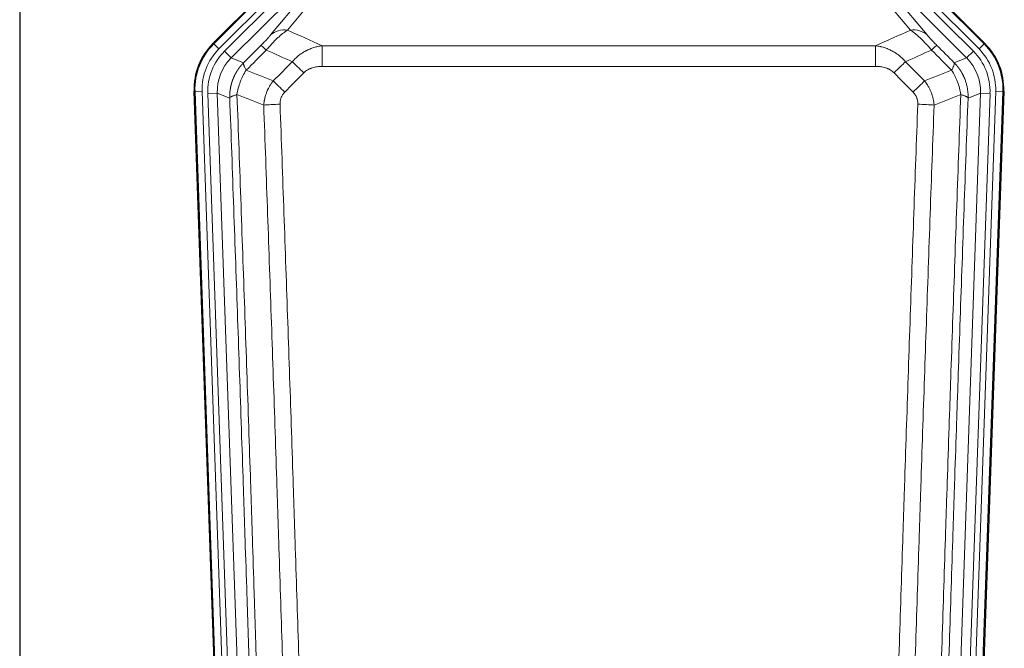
# Model space of a CAD drawing. Header units: inches. Extents: x 0 to 20790, y -12 to 14700.
# Tile 18 of 184: x 2363 to 2778, y 5112 to 5377. Entities that reach past the tile are written whole.
import ezdxf

# ---------------------------------------------------------------- set-up
doc = ezdxf.new("R2010")
doc.units = ezdxf.units.IN
doc.layers.add('1', color=7, linetype='Continuous', true_color=0xffffff)

msp = doc.modelspace()

# ---------------------------------------------------------------- linework, layer by layer
at = {"layer": '1', "color": 2, "linetype": 'Continuous', "lineweight": 25}
for p, q in [((2363.169, 5432.089), (2363.169, 5008.579)), ((2444.528, 5366.966), (2488.344, 5410.782)), ((2725.994, 5410.782), (2769.81, 5366.966)), ((2449.765, 4971.314), (2436.647, 5346.959)), ((2777.691, 5346.959), (2764.573, 4971.314))]:
    msp.add_line(p, q, dxfattribs=at)
at = {"layer": '1', "color": 110, "linetype": 'Continuous', "lineweight": 13}
for p, q in [((2444.909, 5366.816), (2488.499, 5410.407)), ((2725.839, 5410.407), (2769.43, 5366.816)), ((2490.618, 5408.288), (2447.027, 5364.697)), ((2449.419, 5363.755), (2491.594, 5405.931)), ((2764.92, 5363.755), (2722.744, 5405.931)), ((2767.311, 5364.697), (2723.721, 5408.288)), ((2494.419, 5403.106), (2452.243, 5360.931)), ((2468.895, 5370.596), (2494.973, 5401.769)), ((2502.034, 5403.815), (2475.956, 5372.643)), ((2762.095, 5360.931), (2721.17, 5401.856)), ((2738.382, 5372.643), (2716.268, 5399.078)), ((2721.17, 5399.613), (2745.444, 5370.596)), ((2444.528, 5366.966), (2444.909, 5366.816)), ((2447.027, 5364.697), (2444.909, 5366.816)), ((2449.419, 5363.755), (2452.243, 5360.931)), ((2490.583, 5366.072), (2723.755, 5366.072)), ((2490.583, 5357.363), (2490.583, 5366.072)), ((2723.755, 5357.363), (2723.755, 5366.072)), ((2762.095, 5360.931), (2764.92, 5363.755)), ((2769.43, 5366.816), (2767.311, 5364.697)), ((2769.43, 5366.816), (2769.81, 5366.966)), ((2452.243, 5360.931), (2457.468, 5358.873)), ((2756.87, 5358.873), (2762.095, 5360.931)), ((2723.755, 5357.363), (2490.583, 5357.363)), ((2437.028, 5346.809), (2436.647, 5346.959)), ((2440.022, 5346.914), (2437.028, 5346.809)), ((2450.139, 4971.366), (2437.028, 5346.809)), ((2440.022, 5346.914), (2453.133, 4971.471)), ((2761.206, 4971.471), (2774.317, 5346.914)), ((2777.311, 5346.809), (2764.2, 4971.366)), ((2777.311, 5346.809), (2774.317, 5346.914)), ((2777.691, 5346.959), (2777.311, 5346.809)), ((2442.413, 5345.972), (2446.406, 5346.111)), ((2442.413, 5345.972), (2455.48, 4971.801)), ((2451.653, 5344.044), (2446.406, 5346.111)), ((2446.406, 5346.111), (2459.472, 4971.94)), ((2754.867, 4971.94), (2767.933, 5346.111)), ((2771.925, 5345.972), (2758.859, 4971.801)), ((2767.933, 5346.111), (2762.685, 5344.044)), ((2767.933, 5346.111), (2771.925, 5345.972))]:
    msp.add_line(p, q, dxfattribs=at)
for centre, major_axis, ratio, start_param, end_param in [((2475.956, 5363.535), (-7.67, 6.416), 0.860824, 5.3364913, 6.1801624), ((2738.382, 5363.535), (-7.67, -6.416), 0.860824, 3.2446156, 4.0882866), ((2464.041, 5347.724), (25.153, -9.908), 0.9987323, 2.7320361, 3.5511492), ((2464.041, 5347.724, 0), (22.366, -8.81), 0.9983711, 2.7320361, 3.5511492), ((2466.433, 5346.782, 0), (-22.366, 8.81), 0.9983711, 5.8736288, 6.6927419), ((2471.869, 5359.171), (7.081, -7.061), 0.0269081, 2.343706, 3.0892138), ((2742.469, 5359.171), (-7.081, -7.061), 0.0269081, 3.1939715, 3.9394793), ((2747.906, 5346.782, 0), (22.366, 8.81), 0.9983711, 5.8736288, 6.6927419), ((2750.297, 5347.724, 0), (-22.366, -8.81), 0.9983711, 2.7320361, 3.5511492), ((2750.297, 5347.724), (-25.153, -9.908), 0.9987323, 2.7320361, 3.5511492), ((2466.433, 5346.782), (18.651, -7.347), 0.9977215, 2.7320361, 3.5511492), ((2482.825, 5354.24), (7.096, -7.046), 0.0275577, 1.5981516, 2.344042), ((2731.514, 5354.24), (-7.096, -7.046), 0.0275577, 3.9391433, 4.6850337), ((2747.906, 5346.782), (-18.651, -7.347), 0.9977215, 2.7320361, 3.5511492), ((2474.816, 5346.176), (7.095, -7.047), 0.0252539, 1.5958719, 2.342907), ((2739.522, 5346.176), (7.095, 7.047), 0.0252539, 0.7986857, 1.5457208), ((2472.844, 5341.089), (-9.993, -0.365), 0.0335157, 4.711165, 5.4709844), ((2741.495, 5341.089), (-9.993, 0.365), 0.0335157, 3.9537936, 4.713613)]:
    msp.add_ellipse(centre, major_axis=major_axis, ratio=ratio, start_param=start_param, end_param=end_param, dxfattribs=at)
at = {"layer": '1', "color": 2, "linetype": 'Continuous', "lineweight": 25}
for centre, major_axis in [((2463.669, 5347.87, 0), (25.162, -9.912)), ((2750.669, 5347.87, 0), (-25.162, -9.912))]:
    msp.add_ellipse(centre, major_axis=major_axis, ratio=0.9983711, start_param=2.7320361, end_param=3.5511492, dxfattribs=at)
at = {"layer": '1', "color": 110, "linetype": 'Continuous', "lineweight": 13}
for points, knots in [([(2467.061, 5364.237), (2467.445, 5364.696), (2468.215, 5365.593), (2468.991, 5366.448), (2469.574, 5367.073), (2469.769, 5367.278), (2470.014, 5367.532), (2470.062, 5367.582), (2470.16, 5367.683), (2470.306, 5367.833), (2470.452, 5367.981), (2470.936, 5368.469), (2471.319, 5368.843), (2472.079, 5369.558), (2472.454, 5369.9), (2472.919, 5370.308), (2473.012, 5370.389), (2473.196, 5370.547), (2473.471, 5370.781), (2473.741, 5371.004), (2474.275, 5371.435), (2474.623, 5371.703), (2475.133, 5372.077), (2475.3, 5372.197), (2475.549, 5372.37), (2475.631, 5372.426), (2475.795, 5372.536), (2475.876, 5372.59), (2475.956, 5372.643)], [0, 0, 0, 0, 0.125, 0.25, 0.25, 0.3125, 0.3125, 0.328125, 0.328125, 0.34375, 0.375, 0.375, 0.5, 0.5, 0.625, 0.625, 0.65625, 0.65625, 0.6875, 0.75, 0.75, 0.875, 0.875, 0.9375, 0.9375, 0.96875, 0.96875, 1, 1, 1, 1]), ([(2738.382, 5372.643), (2738.704, 5372.432), (2739.034, 5372.203), (2739.712, 5371.706), (2740.059, 5371.438), (2740.593, 5371.008), (2740.773, 5370.859), (2741.047, 5370.629), (2741.138, 5370.55), (2741.277, 5370.431), (2741.323, 5370.391), (2741.416, 5370.311), (2741.834, 5369.946), (2742.632, 5369.22), (2743.396, 5368.474), (2743.975, 5367.892), (2744.169, 5367.693), (2744.461, 5367.39), (2744.559, 5367.288), (2744.706, 5367.133), (2744.755, 5367.081), (2744.853, 5366.977), (2744.902, 5366.925), (2745.342, 5366.454), (2745.732, 5366.025), (2746.507, 5365.146), (2746.893, 5364.697), (2747.277, 5364.237)], [0, 0, 0, 0, 0.125, 0.125, 0.25, 0.25, 0.3125, 0.3125, 0.34375, 0.34375, 0.359375, 0.359375, 0.375, 0.5, 0.625, 0.625, 0.6875, 0.6875, 0.71875, 0.71875, 0.734375, 0.734375, 0.75, 0.75, 0.875, 0.875, 1, 1, 1, 1]), ([(2468.895, 5370.596), (2468.87, 5370.566), (2468.844, 5370.535), (2468.791, 5370.473), (2468.764, 5370.441), (2468.681, 5370.344), (2468.623, 5370.277), (2468.444, 5370.07), (2468.316, 5369.924), (2468.108, 5369.691), (2468.036, 5369.611), (2467.924, 5369.487), (2467.867, 5369.425), (2467.809, 5369.361), (2467.77, 5369.318), (2467.75, 5369.296), (2467.571, 5369.1), (2467.403, 5368.919), (2467.052, 5368.544), (2466.869, 5368.349), (2466.629, 5368.097), (2466.556, 5368.02), (2466.482, 5367.943), (2466.432, 5367.891), (2466.407, 5367.865), (2466.282, 5367.735), (2466.18, 5367.63), (2465.874, 5367.313), (2465.665, 5367.1), (2465.242, 5366.669), (2465.027, 5366.452), (2464.808, 5366.232)], [0, 0, 0, 0, 0.03125, 0.03125, 0.0625, 0.0625, 0.125, 0.125, 0.25, 0.25, 0.3125, 0.3125, 0.34375, 0.359375, 0.359375, 0.375, 0.375, 0.5, 0.5, 0.625, 0.625, 0.65625, 0.671875, 0.671875, 0.6875, 0.6875, 0.75, 0.75, 0.875, 0.875, 1, 1, 1, 1]), ([(2749.531, 5366.232), (2749.311, 5366.452), (2749.095, 5366.67), (2748.669, 5367.104), (2748.459, 5367.318), (2748.202, 5367.585), (2748.15, 5367.638), (2748.048, 5367.743), (2747.898, 5367.9), (2747.751, 5368.053), (2747.465, 5368.354), (2747.282, 5368.548), (2746.932, 5368.922), (2746.765, 5369.103), (2746.586, 5369.299), (2746.566, 5369.32), (2746.527, 5369.363), (2746.468, 5369.428), (2746.336, 5369.574), (2746.228, 5369.694), (2746.021, 5369.926), (2745.892, 5370.072), (2745.655, 5370.347), (2745.545, 5370.476), (2745.444, 5370.596)], [0, 0, 0, 0, 0.125, 0.125, 0.25, 0.25, 0.28125, 0.28125, 0.3125, 0.375, 0.375, 0.5, 0.5, 0.625, 0.625, 0.640625, 0.640625, 0.65625, 0.6875, 0.75, 0.75, 0.875, 0.875, 1, 1, 1, 1]), ([(2478.007, 5359.302), (2478.207, 5359.541), (2478.413, 5359.776), (2478.73, 5360.119), (2478.837, 5360.232), (2479.053, 5360.454), (2479.163, 5360.564), (2479.716, 5361.106), (2480.177, 5361.513), (2481.134, 5362.281), (2481.63, 5362.64), (2482.272, 5363.06), (2482.401, 5363.142), (2482.597, 5363.264), (2482.662, 5363.304), (2482.794, 5363.383), (2482.86, 5363.423), (2483.191, 5363.617), (2483.526, 5363.804), (2483.865, 5363.98), (2484.002, 5364.049), (2484.07, 5364.084), (2484.275, 5364.186), (2484.413, 5364.252), (2484.827, 5364.446), (2485.104, 5364.568), (2485.942, 5364.915), (2486.507, 5365.119), (2487.65, 5365.477), (2488.228, 5365.63), (2489.396, 5365.888), (2489.986, 5365.992), (2490.583, 5366.072)], [0, 0, 0, 0, 0.0625, 0.0625, 0.09375, 0.09375, 0.125, 0.125, 0.25, 0.25, 0.375, 0.375, 0.40625, 0.40625, 0.421875, 0.421875, 0.4375, 0.4375, 0.5, 0.515625, 0.515625, 0.53125, 0.53125, 0.5625, 0.5625, 0.625, 0.625, 0.75, 0.75, 0.875, 0.875, 1, 1, 1, 1]), ([(2723.755, 5366.072), (2724.353, 5365.992), (2725.021, 5365.874), (2725.684, 5365.724), (2725.832, 5365.689), (2725.905, 5365.672), (2726.126, 5365.618), (2726.272, 5365.581), (2726.71, 5365.464), (2726.999, 5365.38), (2727.861, 5365.109), (2728.427, 5364.903), (2729.539, 5364.441), (2730.086, 5364.184), (2730.892, 5363.759), (2731.292, 5363.537), (2731.686, 5363.299), (2731.881, 5363.177), (2731.947, 5363.136), (2732.076, 5363.053), (2732.141, 5363.011), (2732.72, 5362.632), (2733.216, 5362.272), (2734.172, 5361.505), (2734.631, 5361.098), (2735.51, 5360.237), (2735.931, 5359.782), (2736.331, 5359.302)], [0, 0, 0, 0, 0.125, 0.140625, 0.140625, 0.15625, 0.15625, 0.1875, 0.1875, 0.25, 0.25, 0.375, 0.375, 0.5, 0.5, 0.5625, 0.59375, 0.59375, 0.609375, 0.609375, 0.625, 0.625, 0.75, 0.75, 0.875, 0.875, 1, 1, 1, 1]), ([(2451.653, 5344.044), (2451.653, 5344.067), (2451.651, 5344.113), (2451.649, 5344.182), (2451.648, 5344.251), (2451.646, 5344.321), (2451.645, 5344.39), (2451.644, 5344.459), (2451.644, 5344.528), (2451.643, 5344.597), (2451.643, 5344.666), (2451.643, 5344.735), (2451.643, 5344.804), (2451.644, 5344.873), (2451.644, 5344.941), (2451.645, 5345.01), (2451.647, 5345.079), (2451.648, 5345.148), (2451.65, 5345.216), (2451.652, 5345.285), (2451.654, 5345.353), (2451.656, 5345.422), (2451.659, 5345.49), (2451.662, 5345.559), (2451.665, 5345.627), (2451.668, 5345.696), (2451.672, 5345.764), (2451.675, 5345.832), (2451.679, 5345.9), (2451.684, 5345.968), (2451.688, 5346.037), (2451.693, 5346.105), (2451.698, 5346.173), (2451.703, 5346.241), (2451.708, 5346.308), (2451.714, 5346.376), (2451.719, 5346.444), (2451.725, 5346.512), (2451.732, 5346.579), (2451.738, 5346.647), (2451.745, 5346.714), (2451.752, 5346.782), (2451.759, 5346.849), (2451.766, 5346.917), (2451.774, 5346.984), (2451.782, 5347.051), (2451.79, 5347.118), (2451.798, 5347.185), (2451.807, 5347.252), (2451.815, 5347.319), (2451.824, 5347.386), (2451.833, 5347.453), (2451.843, 5347.52), (2451.852, 5347.587), (2451.862, 5347.653), (2451.872, 5347.72), (2451.882, 5347.786), (2451.893, 5347.853), (2451.903, 5347.919), (2451.914, 5347.985), (2451.925, 5348.051), (2451.937, 5348.118), (2451.948, 5348.184), (2451.96, 5348.25), (2451.972, 5348.315), (2451.984, 5348.381), (2451.996, 5348.447), (2452.009, 5348.513), (2452.022, 5348.578), (2452.035, 5348.644), (2452.048, 5348.709), (2452.061, 5348.774), (2452.075, 5348.84), (2452.089, 5348.905), (2452.103, 5348.97), (2452.117, 5349.035), (2452.131, 5349.1), (2452.146, 5349.165), (2452.161, 5349.229), (2452.176, 5349.294), (2452.191, 5349.359), (2452.207, 5349.423), (2452.222, 5349.488), (2452.238, 5349.552), (2452.254, 5349.616), (2452.27, 5349.68), (2452.287, 5349.744), (2452.304, 5349.808), (2452.32, 5349.872), (2452.338, 5349.936), (2452.355, 5349.999), (2452.372, 5350.063), (2452.39, 5350.127), (2452.408, 5350.19), (2452.426, 5350.253), (2452.444, 5350.316), (2452.463, 5350.38), (2452.481, 5350.443), (2452.5, 5350.505), (2452.519, 5350.568), (2452.538, 5350.631), (2452.558, 5350.694), (2452.577, 5350.756), (2452.597, 5350.819), (2452.617, 5350.881), (2452.637, 5350.943), (2452.658, 5351.005), (2452.678, 5351.067), (2452.699, 5351.129), (2452.72, 5351.191), (2452.741, 5351.253), (2452.762, 5351.314), (2452.784, 5351.376), (2452.805, 5351.437), (2452.827, 5351.498), (2452.849, 5351.559), (2452.872, 5351.62), (2452.894, 5351.681), (2452.917, 5351.742), (2452.939, 5351.803), (2452.962, 5351.864), (2452.985, 5351.924), (2453.009, 5351.985), (2453.032, 5352.045), (2453.056, 5352.105), (2453.08, 5352.165), (2453.104, 5352.225), (2453.128, 5352.285), (2453.152, 5352.345), (2453.177, 5352.404), (2453.202, 5352.464), (2453.227, 5352.523), (2453.252, 5352.582), (2453.277, 5352.642), (2453.302, 5352.701), (2453.328, 5352.76), (2453.354, 5352.818), (2453.38, 5352.877), (2453.406, 5352.936), (2453.432, 5352.994), (2453.458, 5353.052), (2453.485, 5353.111), (2453.512, 5353.169), (2453.539, 5353.227), (2453.566, 5353.285), (2453.593, 5353.342), (2453.621, 5353.4), (2453.648, 5353.457), (2453.676, 5353.515), (2453.704, 5353.572), (2453.732, 5353.629), (2453.76, 5353.686), (2453.789, 5353.743), (2453.817, 5353.8), (2453.846, 5353.856), (2453.875, 5353.913), (2453.904, 5353.969), (2453.933, 5354.025), (2453.963, 5354.082), (2453.992, 5354.138), (2454.022, 5354.193), (2454.052, 5354.249), (2454.082, 5354.305), (2454.112, 5354.36), (2454.143, 5354.416), (2454.173, 5354.471), (2454.204, 5354.526), (2454.234, 5354.581), (2454.265, 5354.636), (2454.296, 5354.69), (2454.328, 5354.745), (2454.359, 5354.799), (2454.391, 5354.854), (2454.422, 5354.908), (2454.454, 5354.962), (2454.486, 5355.016), (2454.518, 5355.07), (2454.551, 5355.123), (2454.583, 5355.177), (2454.616, 5355.23), (2454.648, 5355.283), (2454.681, 5355.337), (2454.714, 5355.389), (2454.747, 5355.442), (2454.781, 5355.495), (2454.814, 5355.548), (2454.848, 5355.6), (2454.881, 5355.652), (2454.915, 5355.704), (2454.949, 5355.756), (2454.983, 5355.808), (2455.018, 5355.86), (2455.052, 5355.912), (2455.087, 5355.963), (2455.121, 5356.014), (2455.156, 5356.066), (2455.191, 5356.117), (2455.226, 5356.168), (2455.261, 5356.218), (2455.297, 5356.269), (2455.332, 5356.319), (2455.368, 5356.37), (2455.403, 5356.42), (2455.439, 5356.47), (2455.475, 5356.52), (2455.511, 5356.57), (2455.548, 5356.619), (2455.584, 5356.669), (2455.621, 5356.718), (2455.657, 5356.767), (2455.694, 5356.817), (2455.731, 5356.865), (2455.768, 5356.914), (2455.805, 5356.963), (2455.842, 5357.011), (2455.88, 5357.06), (2455.917, 5357.108), (2455.955, 5357.156), (2455.992, 5357.204), (2456.03, 5357.252), (2456.068, 5357.299), (2456.106, 5357.347), (2456.145, 5357.394), (2456.183, 5357.441), (2456.221, 5357.488), (2456.26, 5357.535), (2456.299, 5357.582), (2456.337, 5357.629), (2456.376, 5357.675), (2456.415, 5357.721), (2456.455, 5357.767), (2456.494, 5357.813), (2456.533, 5357.859), (2456.573, 5357.905), (2456.612, 5357.951), (2456.652, 5357.996), (2456.692, 5358.041), (2456.732, 5358.086), (2456.772, 5358.131), (2456.812, 5358.176), (2456.852, 5358.221), (2456.892, 5358.265), (2456.933, 5358.31), (2456.973, 5358.354), (2457.014, 5358.398), (2457.055, 5358.442), (2457.096, 5358.486), (2457.137, 5358.529), (2457.178, 5358.573), (2457.219, 5358.616), (2457.26, 5358.659), (2457.302, 5358.702), (2457.343, 5358.745), (2457.385, 5358.788), (2457.426, 5358.83), (2457.454, 5358.859), (2457.468, 5358.873)], [0, 0, 0, 0, 0.0042303, 0.0084583, 0.0126838, 0.016907, 0.0211277, 0.0253461, 0.0295621, 0.0337757, 0.037987, 0.0421959, 0.0464023, 0.0506064, 0.0548082, 0.0590075, 0.0632045, 0.0673991, 0.0715913, 0.0757811, 0.0799686, 0.0841537, 0.0883364, 0.0925167, 0.0966947, 0.1008703, 0.1050435, 0.1092144, 0.1133829, 0.117549, 0.1217128, 0.1258741, 0.1300332, 0.1341898, 0.1383441, 0.1424961, 0.1466456, 0.1507929, 0.1549377, 0.1590802, 0.1632203, 0.1673581, 0.1714935, 0.1756266, 0.1797573, 0.1838856, 0.1880116, 0.1921352, 0.1962565, 0.2003755, 0.204492, 0.2086063, 0.2127182, 0.2168277, 0.2209349, 0.2250397, 0.2291422, 0.2332423, 0.2373401, 0.2414356, 0.2455287, 0.2496195, 0.2537079, 0.257794, 0.2618777, 0.2659591, 0.2700382, 0.2741149, 0.2781893, 0.2822614, 0.2863311, 0.2903985, 0.2944635, 0.2985262, 0.3025866, 0.3066447, 0.3107004, 0.3147538, 0.3188048, 0.3228536, 0.3269, 0.3309441, 0.3349858, 0.3390253, 0.3430624, 0.3470972, 0.3511296, 0.3551598, 0.3591876, 0.3632131, 0.3672363, 0.3712571, 0.3752757, 0.3792919, 0.3833058, 0.3873174, 0.3913267, 0.3953337, 0.3993384, 0.4033407, 0.4073408, 0.4113385, 0.4153339, 0.419327, 0.4233179, 0.4273064, 0.4312926, 0.4352765, 0.4392581, 0.4432373, 0.4472143, 0.451189, 0.4551614, 0.4591315, 0.4630993, 0.4670648, 0.471028, 0.4749889, 0.4789475, 0.4829038, 0.4868578, 0.4908095, 0.494759, 0.4987061, 0.502651, 0.5065936, 0.5105338, 0.5144718, 0.5184076, 0.522341, 0.5262721, 0.530201, 0.5341276, 0.5380519, 0.5419739, 0.5458936, 0.5498111, 0.5537262, 0.5576392, 0.5615498, 0.5654581, 0.5693642, 0.573268, 0.5771696, 0.5810688, 0.5849658, 0.5888606, 0.592753, 0.5966432, 0.6005311, 0.6044168, 0.6083002, 0.6121813, 0.6160602, 0.6199368, 0.6238111, 0.6276832, 0.6315531, 0.6354206, 0.6392859, 0.643149, 0.6470098, 0.6508684, 0.6547247, 0.6585787, 0.6624305, 0.66628, 0.6701273, 0.6739724, 0.6778152, 0.6816557, 0.685494, 0.6893301, 0.6931639, 0.6969955, 0.7008248, 0.7046519, 0.7084768, 0.7122994, 0.7161198, 0.7199379, 0.7237539, 0.7275675, 0.731379, 0.7351882, 0.7389952, 0.7427999, 0.7466024, 0.7504027, 0.7542008, 0.7579966, 0.7617902, 0.7655816, 0.7693708, 0.7731577, 0.7769424, 0.7807249, 0.7845052, 0.7882833, 0.7920591, 0.7958327, 0.7996042, 0.8033734, 0.8071403, 0.8109051, 0.8146677, 0.818428, 0.8221862, 0.8259421, 0.8296958, 0.8334474, 0.8371967, 0.8409438, 0.8446887, 0.8484314, 0.8521719, 0.8559102, 0.8596463, 0.8633802, 0.867112, 0.8708415, 0.8745688, 0.8782939, 0.8820169, 0.8857376, 0.8894562, 0.8931726, 0.8968867, 0.9005987, 0.9043086, 0.9080162, 0.9117216, 0.9154249, 0.919126, 0.9228249, 0.9265216, 0.9302161, 0.9339085, 0.9375987, 0.9412867, 0.9449725, 0.9486562, 0.9523377, 0.956017, 0.9596942, 0.9633691, 0.967042, 0.9707126, 0.9743811, 0.9780474, 0.9817116, 0.9853736, 0.9890334, 0.9926911, 0.9963466, 1, 1, 1, 1]), ([(2454.709, 5345.519), (2454.837, 5346.422), (2455.016, 5347.325), (2455.473, 5349.109), (2455.75, 5349.991), (2456.238, 5351.285), (2456.413, 5351.711), (2456.785, 5352.551), (2456.982, 5352.965), (2457.609, 5354.185), (2458.071, 5354.969), (2458.574, 5355.715)], [0, 0, 0, 0, 0.25, 0.25, 0.5, 0.5, 0.625, 0.625, 0.75, 0.75, 1, 1, 1, 1]), ([(2458.574, 5355.715), (2458.467, 5355.922), (2458.367, 5356.121), (2458.179, 5356.502), (2458.092, 5356.684), (2457.933, 5357.03), (2457.861, 5357.194), (2457.732, 5357.502), (2457.675, 5357.646), (2457.578, 5357.914), (2457.539, 5358.038), (2457.476, 5358.264), (2457.453, 5358.367), (2457.413, 5358.641), (2457.422, 5358.78), (2457.468, 5358.873)], [0, 0, 0, 0, 0.125, 0.125, 0.25, 0.25, 0.375, 0.375, 0.5, 0.5, 0.625, 0.625, 0.75, 0.75, 1, 1, 1, 1]), ([(2482.825, 5354.629), (2482.95, 5354.756), (2483.08, 5354.878), (2483.281, 5355.054), (2483.349, 5355.111), (2483.487, 5355.223), (2483.557, 5355.278), (2483.909, 5355.546), (2484.204, 5355.74), (2484.814, 5356.092), (2485.13, 5356.25), (2485.537, 5356.426), (2485.62, 5356.461), (2485.784, 5356.527), (2485.867, 5356.559), (2486.115, 5356.652), (2486.281, 5356.709), (2486.783, 5356.869), (2487.12, 5356.959), (2487.799, 5357.111), (2488.142, 5357.172), (2488.832, 5357.269), (2489.179, 5357.305), (2489.878, 5357.352), (2490.229, 5357.363), (2490.583, 5357.363)], [0, 0, 0, 0, 0.0625, 0.0625, 0.09375, 0.09375, 0.125, 0.125, 0.25, 0.25, 0.375, 0.375, 0.40625, 0.40625, 0.4375, 0.4375, 0.5, 0.5, 0.625, 0.625, 0.75, 0.75, 0.875, 0.875, 1, 1, 1, 1]), ([(2723.755, 5357.363), (2724.109, 5357.363), (2724.462, 5357.352), (2724.903, 5357.322), (2724.992, 5357.315), (2725.168, 5357.3), (2725.256, 5357.292), (2725.519, 5357.265), (2725.694, 5357.243), (2726.216, 5357.169), (2726.561, 5357.107), (2727.243, 5356.953), (2727.581, 5356.862), (2728.249, 5356.647), (2728.578, 5356.524), (2728.944, 5356.364), (2728.985, 5356.346), (2729.065, 5356.31), (2729.186, 5356.254), (2729.464, 5356.119), (2729.695, 5355.994), (2730.15, 5355.73), (2730.441, 5355.537), (2730.998, 5355.113), (2731.263, 5354.882), (2731.514, 5354.629)], [0, 0, 0, 0, 0.125, 0.125, 0.15625, 0.15625, 0.1875, 0.1875, 0.25, 0.25, 0.375, 0.375, 0.5, 0.5, 0.625, 0.625, 0.640625, 0.640625, 0.65625, 0.6875, 0.75, 0.75, 0.875, 0.875, 1, 1, 1, 1]), ([(2756.87, 5358.873), (2756.917, 5358.78), (2756.926, 5358.641), (2756.885, 5358.367), (2756.862, 5358.264), (2756.8, 5358.038), (2756.76, 5357.914), (2756.663, 5357.646), (2756.607, 5357.502), (2756.478, 5357.194), (2756.405, 5357.03), (2756.246, 5356.684), (2756.159, 5356.502), (2755.972, 5356.121), (2755.871, 5355.922), (2755.765, 5355.715)], [0, 0, 0, 0, 0.25, 0.25, 0.375, 0.375, 0.5, 0.5, 0.625, 0.625, 0.75, 0.75, 0.875, 0.875, 1, 1, 1, 1]), ([(2755.765, 5355.715), (2756.268, 5354.969), (2756.73, 5354.185), (2757.356, 5352.965), (2757.554, 5352.551), (2757.926, 5351.711), (2758.1, 5351.285), (2758.588, 5349.991), (2758.866, 5349.109), (2759.322, 5347.325), (2759.501, 5346.422), (2759.63, 5345.519)], [0, 0, 0, 0, 0.25, 0.25, 0.375, 0.375, 0.5, 0.5, 0.75, 0.75, 1, 1, 1, 1]), ([(2756.87, 5358.873), (2756.887, 5358.855), (2756.922, 5358.82), (2756.973, 5358.768), (2757.024, 5358.715), (2757.075, 5358.662), (2757.126, 5358.609), (2757.177, 5358.555), (2757.228, 5358.502), (2757.278, 5358.448), (2757.328, 5358.393), (2757.379, 5358.339), (2757.429, 5358.284), (2757.478, 5358.23), (2757.528, 5358.175), (2757.577, 5358.119), (2757.627, 5358.064), (2757.676, 5358.008), (2757.725, 5357.952), (2757.774, 5357.896), (2757.822, 5357.84), (2757.871, 5357.783), (2757.919, 5357.726), (2757.967, 5357.669), (2758.015, 5357.612), (2758.063, 5357.554), (2758.11, 5357.497), (2758.158, 5357.439), (2758.205, 5357.38), (2758.252, 5357.322), (2758.299, 5357.264), (2758.345, 5357.205), (2758.392, 5357.146), (2758.438, 5357.086), (2758.484, 5357.027), (2758.53, 5356.967), (2758.576, 5356.907), (2758.621, 5356.847), (2758.667, 5356.787), (2758.712, 5356.726), (2758.757, 5356.666), (2758.802, 5356.605), (2758.846, 5356.544), (2758.89, 5356.482), (2758.935, 5356.421), (2758.979, 5356.359), (2759.022, 5356.297), (2759.066, 5356.234), (2759.109, 5356.172), (2759.153, 5356.109), (2759.195, 5356.047), (2759.238, 5355.983), (2759.281, 5355.92), (2759.323, 5355.857), (2759.365, 5355.793), (2759.407, 5355.729), (2759.449, 5355.665), (2759.49, 5355.601), (2759.532, 5355.536), (2759.573, 5355.471), (2759.614, 5355.407), (2759.654, 5355.341), (2759.695, 5355.276), (2759.735, 5355.211), (2759.775, 5355.145), (2759.814, 5355.079), (2759.854, 5355.013), (2759.893, 5354.947), (2759.932, 5354.88), (2759.971, 5354.813), (2760.01, 5354.746), (2760.048, 5354.679), (2760.086, 5354.612), (2760.124, 5354.545), (2760.162, 5354.477), (2760.199, 5354.409), (2760.237, 5354.341), (2760.274, 5354.273), (2760.31, 5354.204), (2760.347, 5354.136), (2760.383, 5354.067), (2760.419, 5353.998), (2760.455, 5353.929), (2760.491, 5353.859), (2760.526, 5353.79), (2760.561, 5353.72), (2760.596, 5353.65), (2760.63, 5353.58), (2760.665, 5353.51), (2760.699, 5353.439), (2760.733, 5353.368), (2760.766, 5353.298), (2760.8, 5353.227), (2760.833, 5353.155), (2760.865, 5353.084), (2760.898, 5353.012), (2760.93, 5352.941), (2760.962, 5352.869), (2760.994, 5352.797), (2761.026, 5352.724), (2761.057, 5352.652), (2761.088, 5352.579), (2761.119, 5352.507), (2761.149, 5352.434), (2761.179, 5352.361), (2761.209, 5352.287), (2761.239, 5352.214), (2761.269, 5352.14), (2761.467, 5351.639), (2761.801, 5350.689), (2762.189, 5349.261), (2762.475, 5347.787), (2762.652, 5346.275), (2762.696, 5345.208), (2762.695, 5344.601), (2762.694, 5344.462), (2762.692, 5344.323), (2762.689, 5344.183), (2762.687, 5344.09), (2762.685, 5344.044)], [0, 0, 0, 0, 0.0045083, 0.0090195, 0.0135338, 0.0180512, 0.0225715, 0.0270949, 0.0316214, 0.0361509, 0.0406834, 0.0452189, 0.0497575, 0.0542992, 0.0588439, 0.0633916, 0.0679424, 0.0724963, 0.0770532, 0.0816132, 0.0861762, 0.0907423, 0.0953114, 0.0998837, 0.104459, 0.1090373, 0.1136188, 0.1182033, 0.1227909, 0.1273815, 0.1319753, 0.1365721, 0.141172, 0.145775, 0.1503811, 0.1549903, 0.1596025, 0.1642179, 0.1688364, 0.1734579, 0.1780826, 0.1827103, 0.1873412, 0.1919752, 0.1966123, 0.2012524, 0.2058957, 0.2105422, 0.2151917, 0.2198443, 0.2245001, 0.229159, 0.233821, 0.2384861, 0.2431544, 0.2478258, 0.2525003, 0.2571779, 0.2618587, 0.2665427, 0.2712297, 0.2759199, 0.2806133, 0.2853097, 0.2900094, 0.2947122, 0.2994181, 0.3041272, 0.3088394, 0.3135548, 0.3182733, 0.322995, 0.3277199, 0.3324479, 0.3371791, 0.3419135, 0.346651, 0.3513917, 0.3561355, 0.3608826, 0.3656328, 0.3703861, 0.3751427, 0.3799024, 0.3846654, 0.3894315, 0.3942008, 0.3989732, 0.4037489, 0.4085278, 0.4133098, 0.4180951, 0.4228835, 0.4276751, 0.43247, 0.437268, 0.4420692, 0.4468737, 0.4516813, 0.4564922, 0.4613063, 0.4661235, 0.470944, 0.4757677, 0.4805947, 0.4854248, 0.4902582, 0.4950947, 0.4999345, 0.5888915, 0.6791125, 0.7706071, 0.8633844, 0.9574535, 0.965938, 0.9744348, 0.9829441, 0.9914659, 1, 1, 1, 1]), ([(2465.96, 5341.081), (2465.997, 5341.543), (2466.05, 5342.003), (2466.138, 5342.576), (2466.157, 5342.69), (2466.197, 5342.919), (2466.217, 5343.033), (2466.283, 5343.375), (2466.331, 5343.601), (2466.487, 5344.277), (2466.729, 5345.167), (2467.037, 5346.036), (2467.293, 5346.68), (2467.405, 5346.947), (2467.523, 5347.212), (2467.571, 5347.317), (2467.596, 5347.37), (2467.669, 5347.528), (2467.719, 5347.632), (2467.973, 5348.152), (2468.191, 5348.559), (2468.657, 5349.352), (2469.151, 5350.126), (2469.703, 5350.862), (2469.993, 5351.22)], [0, 0, 0, 0, 0.125, 0.125, 0.15625, 0.15625, 0.1875, 0.1875, 0.25, 0.25, 0.375, 0.5, 0.5, 0.5625, 0.578125, 0.578125, 0.59375, 0.59375, 0.625, 0.625, 0.75, 0.75, 0.875, 1, 1, 1, 1]), ([(2744.345, 5351.22), (2744.636, 5350.862), (2744.912, 5350.493), (2745.241, 5350.018), (2745.306, 5349.922), (2745.434, 5349.73), (2745.497, 5349.633), (2745.684, 5349.34), (2745.804, 5349.143), (2746.154, 5348.546), (2746.589, 5347.735), (2746.961, 5346.892), (2747.217, 5346.248), (2747.299, 5346.032), (2747.415, 5345.704), (2747.452, 5345.594), (2747.526, 5345.373), (2747.561, 5345.263), (2747.734, 5344.709), (2747.854, 5344.263), (2748.062, 5343.365), (2748.235, 5342.46), (2748.342, 5341.543), (2748.378, 5341.081)], [0, 0, 0, 0, 0.125, 0.125, 0.15625, 0.15625, 0.1875, 0.1875, 0.25, 0.25, 0.375, 0.5, 0.5, 0.5625, 0.5625, 0.59375, 0.59375, 0.625, 0.625, 0.75, 0.75, 0.875, 1, 1, 1, 1]), ([(2451.653, 5344.044), (2451.683, 5344.143), (2451.773, 5344.249), (2451.996, 5344.418), (2452.085, 5344.476), (2452.291, 5344.595), (2452.408, 5344.656), (2452.669, 5344.78), (2452.813, 5344.844), (2453.128, 5344.973), (2453.298, 5345.039), (2453.662, 5345.173), (2453.856, 5345.241), (2454.266, 5345.379), (2454.482, 5345.449), (2454.709, 5345.519)], [0, 0, 0, 0, 0.25, 0.25, 0.375, 0.375, 0.5, 0.5, 0.625, 0.625, 0.75, 0.75, 0.875, 0.875, 1, 1, 1, 1]), ([(2463.848, 4972.555), (2463.404, 4987.965), (2462.498, 5018.811), (2461.091, 5065.152), (2460.121, 5096.096), (2459.566, 5113.515), (2459.505, 5115.451), (2459.381, 5119.322), (2459.195, 5125.13), (2458.758, 5138.684), (2458.38, 5150.305), (2458.062, 5159.991), (2457.998, 5161.929), (2457.87, 5165.804), (2457.678, 5171.616), (2457.228, 5185.178), (2456.838, 5196.802), (2456.052, 5220.051), (2454.988, 5251.049), (2453.348, 5297.547), (2452.223, 5328.545), (2451.653, 5344.044)], [0, 0, 0, 0, 0.125, 0.25, 0.375, 0.375, 0.390625, 0.390625, 0.40625, 0.4375, 0.5, 0.5, 0.515625, 0.515625, 0.53125, 0.5625, 0.625, 0.625, 0.75, 0.875, 1, 1, 1, 1]), ([(2454.709, 5345.519), (2455.28, 5329.965), (2456.408, 5298.855), (2458.053, 5252.19), (2459.119, 5221.08), (2459.908, 5197.747), (2460.299, 5186.081), (2460.75, 5172.47), (2460.943, 5166.637), (2461.071, 5162.748), (2461.135, 5160.804), (2461.454, 5151.082), (2461.833, 5139.419), (2462.271, 5125.816), (2462.458, 5119.987), (2462.582, 5116.102), (2462.644, 5114.159), (2463.2, 5096.676), (2464.173, 5065.62), (2465.583, 5019.11), (2466.492, 4988.152), (2466.938, 4972.686)], [0, 0, 0, 0, 0.125, 0.25, 0.375, 0.375, 0.4375, 0.46875, 0.484375, 0.484375, 0.5, 0.5, 0.5625, 0.59375, 0.609375, 0.609375, 0.625, 0.625, 0.75, 0.875, 1, 1, 1, 1]), ([(2472.844, 5341.424), (2472.835, 5341.66), (2472.837, 5341.897), (2472.855, 5342.191), (2472.859, 5342.25), (2472.868, 5342.368), (2472.874, 5342.427), (2472.893, 5342.603), (2472.909, 5342.72), (2472.964, 5343.068), (2473.013, 5343.296), (2473.133, 5343.747), (2473.205, 5343.969), (2473.331, 5344.298), (2473.376, 5344.406), (2473.448, 5344.568), (2473.473, 5344.622), (2473.525, 5344.728), (2473.551, 5344.781), (2473.685, 5345.043), (2473.804, 5345.246), (2474.06, 5345.637), (2474.197, 5345.825), (2474.492, 5346.188), (2474.649, 5346.363), (2474.816, 5346.531)], [0, 0, 0, 0, 0.125, 0.125, 0.15625, 0.15625, 0.1875, 0.1875, 0.25, 0.25, 0.375, 0.375, 0.5, 0.5, 0.5625, 0.5625, 0.59375, 0.59375, 0.625, 0.625, 0.75, 0.75, 0.875, 0.875, 1, 1, 1, 1]), ([(2739.522, 5346.531), (2739.689, 5346.363), (2739.847, 5346.187), (2740.033, 5345.958), (2740.07, 5345.911), (2740.142, 5345.818), (2740.177, 5345.77), (2740.282, 5345.627), (2740.349, 5345.53), (2740.541, 5345.235), (2740.776, 5344.831), (2740.966, 5344.405), (2741.092, 5344.077), (2741.131, 5343.966), (2741.186, 5343.797), (2741.203, 5343.741), (2741.237, 5343.627), (2741.253, 5343.571), (2741.328, 5343.286), (2741.377, 5343.056), (2741.449, 5342.595), (2741.474, 5342.363), (2741.501, 5341.895), (2741.503, 5341.66), (2741.495, 5341.424)], [0, 0, 0, 0, 0.125, 0.125, 0.15625, 0.15625, 0.1875, 0.1875, 0.25, 0.25, 0.375, 0.5, 0.5, 0.5625, 0.5625, 0.59375, 0.59375, 0.625, 0.625, 0.75, 0.75, 0.875, 0.875, 1, 1, 1, 1]), ([(2747.401, 4972.686), (2747.456, 4974.619), (2747.512, 4976.552), (2747.624, 4980.42), (2747.793, 4986.222), (2748.188, 4999.762), (2748.532, 5011.375), (2749.225, 5034.608), (2750.165, 5065.607), (2751.624, 5112.172), (2752.628, 5143.258), (2753.202, 5160.756), (2753.266, 5162.7), (2753.394, 5166.589), (2753.586, 5172.423), (2754.038, 5186.036), (2754.429, 5197.706), (2754.758, 5207.433), (2754.824, 5209.379), (2754.956, 5213.269), (2755.154, 5219.105), (2755.619, 5232.722), (2756.022, 5244.393), (2756.833, 5267.734), (2757.931, 5298.852), (2759.058, 5329.965), (2759.63, 5345.519)], [0, 0, 0, 0, 0.015625, 0.015625, 0.03125, 0.0625, 0.125, 0.125, 0.25, 0.375, 0.5, 0.5, 0.515625, 0.515625, 0.53125, 0.5625, 0.625, 0.625, 0.640625, 0.640625, 0.65625, 0.6875, 0.75, 0.75, 0.875, 1, 1, 1, 1]), ([(2762.685, 5344.044), (2762.115, 5328.545), (2760.991, 5297.543), (2759.897, 5266.537), (2759.087, 5243.279), (2758.686, 5231.65), (2758.222, 5218.082), (2758.024, 5212.267), (2757.892, 5208.39), (2757.827, 5206.452), (2757.499, 5196.76), (2757.109, 5185.131), (2756.659, 5171.567), (2756.467, 5165.755), (2756.339, 5161.88), (2756.275, 5159.942), (2755.703, 5142.507), (2754.701, 5111.534), (2753.247, 5065.138), (2751.84, 5018.809), (2750.935, 4987.966), (2750.49, 4972.555)], [0, 0, 0, 0, 0.125, 0.25, 0.25, 0.3125, 0.34375, 0.359375, 0.359375, 0.375, 0.375, 0.4375, 0.46875, 0.484375, 0.484375, 0.5, 0.5, 0.625, 0.75, 0.875, 1, 1, 1, 1]), ([(2759.63, 5345.519), (2759.856, 5345.449), (2760.072, 5345.379), (2760.483, 5345.241), (2760.677, 5345.173), (2761.041, 5345.039), (2761.211, 5344.973), (2761.525, 5344.844), (2761.669, 5344.78), (2761.931, 5344.656), (2762.048, 5344.595), (2762.254, 5344.476), (2762.343, 5344.418), (2762.565, 5344.249), (2762.655, 5344.143), (2762.685, 5344.044)], [0, 0, 0, 0, 0.125, 0.125, 0.25, 0.25, 0.375, 0.375, 0.5, 0.5, 0.625, 0.625, 0.75, 0.75, 1, 1, 1, 1]), ([(2477.935, 4974.24), (2477.496, 4989.459), (2476.605, 5019.921), (2475.683, 5050.431), (2474.98, 5073.331), (2474.744, 5080.967), (2474.267, 5096.246), (2474.027, 5103.888), (2473.301, 5126.824), (2472.809, 5142.121), (2472.185, 5161.25), (2472.059, 5165.076), (2471.808, 5172.728), (2471.429, 5184.207), (2471.046, 5195.685), (2470.274, 5218.641), (2469.23, 5249.25), (2467.621, 5295.165), (2466.519, 5325.775), (2465.96, 5341.081)], [0, 0, 0, 0, 0.125, 0.25, 0.25, 0.3125, 0.3125, 0.375, 0.375, 0.5, 0.5, 0.53125, 0.53125, 0.5625, 0.625, 0.625, 0.75, 0.875, 1, 1, 1, 1]), ([(2472.844, 5341.424), (2473.401, 5326.099), (2474.502, 5295.451), (2476.109, 5249.479), (2477.152, 5218.832), (2477.922, 5195.847), (2478.305, 5184.354), (2478.683, 5172.862), (2478.935, 5165.2), (2479.06, 5161.37), (2479.683, 5142.216), (2480.175, 5126.9), (2480.9, 5103.936), (2481.14, 5096.284), (2481.616, 5080.986), (2481.852, 5073.34), (2482.554, 5050.412), (2483.474, 5019.864), (2484.365, 4989.364), (2484.802, 4974.126)], [0, 0, 0, 0, 0.125, 0.25, 0.375, 0.375, 0.4375, 0.46875, 0.46875, 0.5, 0.5, 0.625, 0.625, 0.6875, 0.6875, 0.75, 0.75, 0.875, 1, 1, 1, 1]), ([(2729.536, 4974.126), (2729.974, 4989.364), (2730.864, 5019.864), (2731.785, 5050.412), (2732.487, 5073.34), (2732.723, 5080.986), (2733.199, 5096.284), (2733.438, 5103.936), (2734.164, 5126.9), (2734.655, 5142.216), (2735.279, 5161.37), (2735.404, 5165.2), (2735.655, 5172.862), (2736.033, 5184.354), (2736.416, 5195.847), (2737.187, 5218.832), (2738.229, 5249.479), (2739.837, 5295.451), (2740.937, 5326.099), (2741.495, 5341.424)], [0, 0, 0, 0, 0.125, 0.25, 0.25, 0.3125, 0.3125, 0.375, 0.375, 0.5, 0.5, 0.53125, 0.53125, 0.5625, 0.625, 0.625, 0.75, 0.875, 1, 1, 1, 1]), ([(2748.378, 5341.081), (2747.82, 5325.775), (2746.718, 5295.165), (2745.108, 5249.25), (2744.064, 5218.641), (2743.293, 5195.685), (2742.91, 5184.207), (2742.531, 5172.728), (2742.279, 5165.076), (2742.154, 5161.25), (2741.529, 5142.121), (2741.038, 5126.824), (2740.311, 5103.888), (2740.071, 5096.246), (2739.595, 5080.967), (2739.358, 5073.331), (2738.655, 5050.431), (2737.733, 5019.921), (2736.842, 4989.459), (2736.404, 4974.24)], [0, 0, 0, 0, 0.125, 0.25, 0.375, 0.375, 0.4375, 0.46875, 0.46875, 0.5, 0.5, 0.625, 0.625, 0.6875, 0.6875, 0.75, 0.75, 0.875, 1, 1, 1, 1])]:
    msp.add_open_spline(points, degree=3, knots=knots, dxfattribs=at)
for points in [[(2475.956, 5372.643), (2480.835, 5370.454), (2485.711, 5368.263), (2490.583, 5366.072)], [(2723.755, 5366.072), (2728.628, 5368.263), (2733.503, 5370.454), (2738.382, 5372.643)], [(2457.468, 5358.873), (2459.915, 5361.326), (2462.361, 5363.779), (2464.808, 5366.232)], [(2467.061, 5364.237), (2464.232, 5361.396), (2461.403, 5358.556), (2458.574, 5355.715)], [(2478.007, 5359.302), (2474.36, 5360.948), (2470.712, 5362.593), (2467.061, 5364.237)], [(2747.277, 5364.237), (2743.627, 5362.593), (2739.978, 5360.948), (2736.331, 5359.302)], [(2755.765, 5355.715), (2752.935, 5358.556), (2750.106, 5361.396), (2747.277, 5364.237)], [(2749.531, 5366.232), (2751.977, 5363.779), (2754.424, 5361.326), (2756.87, 5358.873)], [(2469.993, 5351.22), (2472.665, 5353.914), (2475.336, 5356.608), (2478.007, 5359.302)], [(2736.331, 5359.302), (2739.002, 5356.608), (2741.674, 5353.914), (2744.345, 5351.22)], [(2458.574, 5355.715), (2462.378, 5354.211), (2466.185, 5352.713), (2469.993, 5351.22)], [(2744.345, 5351.22), (2748.153, 5352.713), (2751.96, 5354.211), (2755.765, 5355.715)], [(2482.825, 5354.629), (2480.155, 5351.93), (2477.486, 5349.23), (2474.816, 5346.531)], [(2739.522, 5346.531), (2736.853, 5349.23), (2734.183, 5351.93), (2731.514, 5354.629)], [(2465.96, 5341.081), (2462.208, 5342.555), (2458.458, 5344.035), (2454.709, 5345.519)], [(2759.63, 5345.519), (2755.881, 5344.035), (2752.13, 5342.555), (2748.378, 5341.081)]]:
    msp.add_open_spline(points, degree=3, dxfattribs=at)

doc.saveas('drawing.dxf')
